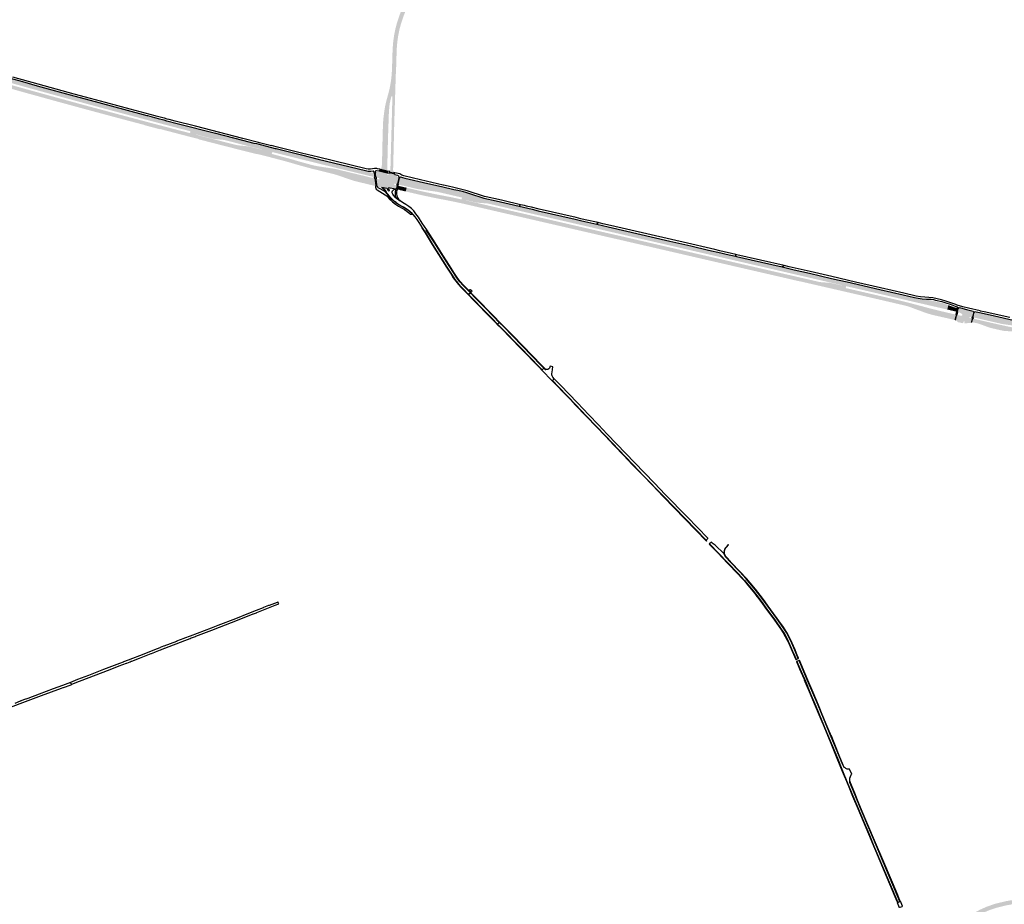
# Model space of a CAD drawing. Header units: metres. Extents: x 124582 to 143330, y 393481 to 406815.
# Tile 7 of 134: x 126984 to 128789, y 396084 to 397705. Entities that reach past the tile are written whole.
import ezdxf

# ---------------------------------------------------------------- set-up
doc = ezdxf.new("R2010")
doc.units = ezdxf.units.M
doc.header["$MEASUREMENT"] = 0
for name, color, linetype, lineweight in [('ir-ARC-asfalt-bestaande fietspaden-niet te inspecteren', 21, 'Continuous', 0), ('ir-ARC-asfalt-bestaande wegen-niet te inspecteren', 151, 'Continuous', 0), ('ir-ARC-asfalt-hoofdwegen-te inspecteren', 5, 'Continuous', 0)]:
    doc.layers.add(name, color=color, linetype=linetype, lineweight=lineweight)

msp = doc.modelspace()

# ---------------------------------------------------------------- hatches: boundary and pattern name
at = {"layer": 'ir-ARC-asfalt-hoofdwegen-te inspecteren', "linetype": 'Continuous', "lineweight": 13}
for points in [[(127669.2, 397424.61), (127662.287, 397426.218), (127662.705, 397428), (127663.079, 397430.072), (127663.254, 397432.497), (127663.368, 397436.07), (127666.359, 397544.45), (127666.922, 397563.613), (127666.645, 397564.263), (127666.011, 397564.575), (127665.327, 397564.398), (127664.925, 397563.817), (127664.737, 397562.828), (127663.771, 397558.951), (127663.007, 397555.959), (127661.865, 397550.328), (127661.218, 397544.618), (127660.409, 397534.498), (127659.051, 397495.17), (127657.975, 397456.41), (127657.628, 397436.15), (127657.487, 397429.171), (127657.449, 397427.313), (127644.948, 397430.201), (127645.487, 397431.063), (127645.969, 397431.961), (127647.056, 397434.857), (127647.541, 397437.911), (127647.563, 397438.857), (127647.603, 397439.649), (127648.05, 397452.089), (127648.498, 397472.859), (127649.14, 397498.799), (127649.651, 397515.193), (127650.6, 397525.874), (127651.958, 397536.511), (127653.725, 397547.088), (127655.51, 397554.93), (127660.74, 397574.1), (127662.76, 397583.45), (127664.36, 397593.52), (127665.44, 397602.88), (127665.696, 397606.79), (127665.825, 397608.77), (127666.08, 397612.66), (127667.23, 397650.45), (127668.22, 397662.87), (127669.92, 397675.55), (127672.25, 397687.53), (127675.06, 397698.06), (127679.21, 397710.88), (127683.68, 397722.65), (127685.058, 397726.955), (127687.48, 397734.52), (127690.36, 397746.16), (127692.81, 397759.07), (127694.02, 397768.92), (127694.87, 397781.89), (127695.32, 397801.719), (127702.836, 397801.549), (127702.38, 397781.56), (127701.5, 397768.22), (127700.24, 397757.91), (127697.71, 397744.55), (127694.72, 397732.46), (127690.78, 397720.16), (127686.31, 397708.39), (127682.27, 397695.93), (127679.58, 397685.84), (127677.34, 397674.33), (127675.69, 397662.07), (127674.729, 397649.859), (127673.59, 397612.3), (127673.028, 397603.509), (127672.708, 397592.164), (127670.253, 397513.804), (127669.78, 397496.411), (127669.788, 397493.978), (127668.717, 397451.378), (127668.587, 397446.885), (127668.359, 397437.001), (127668.178, 397430.172), (127668.259, 397428.402), (127668.553, 397426.655), (127668.616, 397426.393), (127668.988, 397425.212)], [(127635.578, 397399.99), (127628.043, 397401.773), (127600.223, 397408.431), (127597.865, 397409.036), (127595.524, 397409.705), (127563.883, 397420.478), (127561.615, 397421.062), (127561.648, 397421.237), (127522.166, 397430.955), (127523.752, 397437.398), (127528.499, 397436.398), (127533.287, 397435.622), (127558.51, 397431.858), (127559.894, 397431.636), (127561.273, 397431.381), (127563.163, 397430.977), (127565.04, 397430.511), (127633.978, 397413.926)], [(127633.692, 397416.309), (127607.675, 397422.585), (127609.322, 397429.41), (127622.449, 397426.254), (127627.438, 397425.059), (127628.22, 397424.848), (127628.156, 397424.667), (127630.143, 397424.242), (127632.252, 397423.952), (127632.783, 397423.918)], [(127673.171, 397394.314), (127672.56, 397394.428), (127659.432, 397396.886), (127658.651, 397397.032), (127657.948, 397396.697), (127657.475, 397396.134), (127657.517, 397395.4), (127647.128, 397396.92), (127644.554, 397397.708), (127639.666, 397399.031), (127637.858, 397413.001), (127640.112, 397412.575), (127642.157, 397412.313), (127642.843, 397412.51), (127643.209, 397413.124), (127643.056, 397413.821), (127642.468, 397414.226), (127637.552, 397415.406), (127636.461, 397424.448), (127638.834, 397425.308), (127641.072, 397426.477), (127642.578, 397427.612), (127657.393, 397424.217), (127657.349, 397423.109), (127657.592, 397420.849), (127657.992, 397420.195), (127658.738, 397420.018), (127659.39, 397420.421), (127660.718, 397422.512), (127661.171, 397423.333), (127671.319, 397421.075), (127672.909, 397419.338), (127674.76, 397417.883), (127676.823, 397416.748), (127678.101, 397416.275), (127675.179, 397403.257), (127671.487, 397404.092), (127670.733, 397404.033), (127670.248, 397403.453), (127670.167, 397403.093), (127670.291, 397402.342), (127670.913, 397401.902), (127674.688, 397401.039)], [(127840.843, 397367.968), (127840.36, 397368.037), (127822.475, 397369.429), (127819.717, 397369.816), (127801.708, 397374.007), (127801.654, 397373.564), (127792.748, 397375.576), (127793.492, 397375.711), (127793.955, 397376.31), (127794.303, 397377.817), (127794.168, 397378.533), (127793.603, 397378.994), (127789.632, 397379.915), (127750.307, 397389.034), (127748.096, 397389.424), (127745.881, 397389.791), (127714.368, 397394.16), (127713.087, 397394.403), (127712.107, 397394.59), (127678.125, 397402.535), (127680.975, 397415.472), (127685.549, 397414.442), (127685.61, 397414.639), (127686.155, 397414.49), (127698.34, 397411.665), (127714.994, 397407.732), (127731.361, 397403.906), (127756.861, 397398.007), (127756.75, 397397.499), (127779.27, 397392.296), (127779.391, 397392.798), (127797.693, 397388.603), (127801.932, 397387.561), (127813.771, 397383.719), (127830.103, 397378.318), (127834.59, 397376.795), (127835.809, 397376.488), (127842.46, 397374.948)], [(127691.335, 397389.914), (127681.254, 397392.284), (127680.485, 397392.442), (127680.531, 397392.648), (127676.896, 397393.474), (127676.121, 397393.621), (127677.631, 397400.312), (127692.939, 397396.732)], [(127903.861, 397342.845), (127890.468, 397345.943), (127880.266, 397348.274), (127869.04, 397350.838), (127863.316, 397352.165), (127840.461, 397357.455), (127807.907, 397364.977), (127798.459, 397367.161), (127792.18, 397368.566), (127783.817, 397370.369), (127777.653, 397371.628), (127767.117, 397373.787), (127766.406, 397373.933), (127761.676, 397374.804), (127750.774, 397376.869), (127728.764, 397381.364), (127711.596, 397385.218), (127697.228, 397388.528), (127691.335, 397389.914), (127692.939, 397396.732), (127712.618, 397392.13), (127722.591, 397389.795), (127748.696, 397384.343), (127759.377, 397382.326), (127775.164, 397379.305), (127788.857, 397376.401), (127792.748, 397375.576), (127801.654, 397373.564), (127840.283, 397364.65), (127857.143, 397360.76), (127858.657, 397360.427), (127897.529, 397351.467), (127898.989, 397351.105)], [(127898.299, 397354.849), (127859.405, 397363.829), (127857.911, 397364.155), (127842.456, 397367.716), (127840.843, 397367.968), (127842.46, 397374.948), (127856.964, 397371.588), (127880.869, 397366.07), (127899.098, 397361.863)], [(128040.024, 397322.21), (127899.802, 397354.514), (127898.299, 397354.849), (127899.098, 397361.863), (127915.867, 397357.999), (127922.599, 397356.433), (127933.947, 397353.792), (127937.277, 397353.017), (127958.758, 397348.139), (128001.574, 397338.224), (128011.595, 397335.922), (128019.672, 397334.066), (128041.657, 397329.032)], [(128157.883, 397284.26), (128155.813, 397284.742), (128140.35, 397288.342), (128138.454, 397288.785), (128123.051, 397292.305), (128078.662, 397302.579), (128058.726, 397307.093), (128037.271, 397312.069), (128011.392, 397318.035), (127989.248, 397323.14), (127903.861, 397342.845), (127898.989, 397351.105), (128125.329, 397298.95), (128159.462, 397291.051)], [(128379.575, 397243.956), (128321.286, 397257.414), (128295.97, 397263.246), (128294.018, 397263.696), (128040.024, 397322.21), (128041.657, 397329.032), (128062.009, 397324.327), (128084.065, 397319.22), (128127.012, 397309.327), (128148.392, 397304.438), (128169.83, 397299.456), (128246.333, 397281.81), (128255.569, 397279.715), (128268.983, 397276.612), (128295.572, 397270.458), (128297.537, 397270.003), (128341.28, 397259.908), (128381.2, 397250.748)], [(128501.67, 397205.179), (128459.055, 397214.968), (128413.333, 397225.489), (128413.297, 397225.306), (128406.937, 397226.751), (128401.321, 397228.067), (128380.316, 397232.931), (128358.86, 397237.851), (128315.995, 397247.763), (128293.573, 397252.905), (128291.642, 397253.351), (128251.635, 397262.6), (128230.205, 397267.52), (128187.369, 397277.458), (128165.924, 397282.39), (128157.883, 397284.26), (128159.462, 397291.051), (128175.263, 397287.394), (128219.575, 397277.107), (128267.534, 397266.112), (128293.209, 397260.173), (128295.153, 397259.723), (128315.156, 397255.096), (128447.458, 397224.62), (128450.681, 397223.909), (128469.509, 397222.459), (128471.268, 397222.188), (128490.591, 397217.852), (128490.677, 397218.279), (128499.601, 397216.173), (128498.883, 397216.059), (128498.423, 397215.496), (128498.024, 397213.982), (128498.134, 397213.197), (128498.779, 397212.736), (128503.217, 397211.733)], [(128503.998, 397215.188), (128499.601, 397216.173), (128490.677, 397218.279), (128471.373, 397222.765), (128448.252, 397228.1), (128379.575, 397243.956), (128381.2, 397250.748), (128384.146, 397250.043), (128403.182, 397245.649), (128467.484, 397230.847), (128478.11, 397228.338), (128485.4, 397226.651), (128500.442, 397223.171), (128505.601, 397221.983)], [(128608.791, 397180.398), (128605.899, 397181.056), (128557.987, 397192.243), (128501.67, 397205.179), (128503.217, 397211.733), (128512.88, 397209.548), (128596.801, 397190.175), (128610.413, 397186.832)], [(128684.098, 397173.632), (128659.136, 397179.383), (128618.131, 397188.798), (128595.639, 397194.088), (128513.588, 397213.039), (128503.998, 397215.188), (128505.601, 397221.983), (128617.528, 397196.203), (128630.469, 397193.199), (128632.619, 397192.773), (128639.153, 397192.149), (128642.555, 397191.806), (128651.318, 397190.985), (128651.296, 397190.79), (128652.285, 397190.69), (128653.167, 397190.544), (128654.03, 397190.43), (128661.022, 397188.777), (128675.619, 397185.433), (128677.066, 397184.977), (128678.496, 397184.468), (128682.207, 397183.071), (128685.953, 397181.683)], [(128697.224, 397154.655), (128694.773, 397155.213), (128662.549, 397162.546), (128654.302, 397164.499), (128646.182, 397166.923), (128622.892, 397175.492), (128614.903, 397178.501), (128608.791, 397180.398), (128610.413, 397186.832), (128635.341, 397180.254), (128655.057, 397174.947), (128674.89, 397170.099), (128697.185, 397164.923), (128699.725, 397164.316)], [(128700.994, 397169.739), (128698.442, 397170.327), (128684.098, 397173.632), (128685.953, 397181.683), (128695.507, 397178.144), (128696.479, 397177.838), (128697.99, 397177.438), (128702.59, 397176.398)], [(128714.984, 397148.059), (128715.503, 397149.687), (128715.796, 397150.707), (128715.748, 397151.481), (128715.153, 397151.979), (128714.383, 397151.89), (128713.917, 397151.27), (128713.47, 397150.141), (128713.033, 397148.513), (128704.004, 397150.464), (128702.064, 397152.251), (128699.837, 397153.666), (128702.163, 397163.795), (128709.334, 397162.141), (128710.353, 397162.207), (128711.196, 397162.783), (128711.628, 397163.709), (128711.443, 397164.476), (128709.47, 397166.434), (128707.14, 397167.949), (128704.551, 397168.958), (128703.413, 397169.186), (128704.996, 397175.819), (128711.216, 397174.347), (128731.869, 397169.602), (128729.575, 397159.91), (128727.396, 397160.285), (128725.187, 397160.202), (128724.535, 397159.888), (128724.226, 397159.233), (128724.334, 397158.841), (128724.7, 397158.663), (128729.066, 397157.677), (128726.997, 397149.341)], [(128753.187, 397143.55), (128744.226, 397146.873), (128740.336, 397148.063), (128733.336, 397149.651), (128732.507, 397149.858), (128729.853, 397149.95), (128731.493, 397157.059), (128734.01, 397156.468), (128755.051, 397151.595)], [(128820.725, 397142.077), (128819.552, 397142.305), (128817.555, 397142.635), (128816.425, 397142.788), (128786.914, 397146.789), (128784.933, 397147.138), (128782.96, 397147.531), (128734.524, 397158.689), (128731.995, 397159.276), (128734.217, 397169.067), (128736.783, 397168.479), (128743.108, 397167.037), (128756.323, 397163.995), (128762.604, 397162.566), (128774.834, 397159.785), (128822.048, 397148.873)], [(128965.027, 397098.145), (128956.393, 397100.134), (128929.215, 397106.367), (128913.608, 397109.96), (128883.871, 397116.78), (128861.485, 397121.953), (128850.221, 397124.504), (128830.517, 397128.651), (128819.316, 397130.771), (128807.4, 397133.003), (128806.187, 397133.186), (128804.965, 397133.294), (128787.456, 397134.611), (128787.459, 397134.922), (128784.41, 397135.17), (128775.497, 397137.181), (128763.694, 397139.868), (128760.122, 397140.979), (128753.187, 397143.55), (128755.051, 397151.595), (128760.807, 397150.262), (128777.371, 397146.468), (128796.48, 397142.302), (128815.666, 397138.504), (128820.493, 397137.609), (128838.147, 397134.18), (128848.919, 397131.885), (128859.675, 397129.515), (128913.12, 397117.209), (128914.18, 397116.965), (128923.09, 397114.989), (128966.603, 397105.106)]]:
    msp.add_hatch(color=5, dxfattribs=at).paths.add_polyline_path(points)
h = msp.add_hatch(color=5, dxfattribs=at)
h.paths.add_polyline_path([(127607.675, 397422.585), (127561.816, 397433.648), (127549.517, 397436.669), (127530.822, 397441.212), (127511.412, 397446.017), (127477.115, 397454.435), (127451.506, 397460.84), (127447.3, 397461.874), (127446.56, 397461.777), (127446.106, 397461.184), (127445.737, 397459.666), (127445.861, 397458.931), (127446.452, 397458.477), (127450.579, 397457.441), (127476.601, 397450.507), (127502.097, 397443.118), (127514.423, 397439.763), (127523.752, 397437.398), (127522.166, 397430.955), (127518.613, 397431.83), (127496.021, 397437.978), (127480.795, 397442.394), (127468.239, 397445.957), (127455.315, 397449.334), (127443.288, 397452.5), (127443.3, 397452.592), (127419.453, 397458.567), (127419.336, 397458.1), (127376.814, 397468.801), (127355.509, 397474.22), (127334.164, 397479.712), (127312.85, 397485.166), (127311.564, 397485.512), (127311.642, 397485.743), (127311.704, 397486.013), (127297.697, 397489.584), (127279.073, 397494.373), (127260.033, 397499.382), (127248.391, 397502.404), (127243.601, 397503.648), (127241.904, 397504.088), (127240.878, 397504.372), (127240.813, 397504.129), (127240.759, 397503.93), (127228.269, 397507.183), (127226.372, 397507.676), (127213.452, 397511.066), (127212.795, 397511.227), (127212.865, 397511.609), (127203.248, 397514.156), (127179.754, 397520.337), (127157.756, 397526.196), (127111.364, 397538.677), (127090.712, 397544.263), (127065.542, 397551.122), (127043.84, 397557.07), (127020.847, 397563.46), (126998.292, 397569.624), (126967.673, 397578.26), (126942.807, 397585.129), (126939.99, 397585.872), (126928.21, 397589.176), (126906.386, 397595.251), (126882.616, 397602.069), (126860.207, 397608.447), (126793.269, 397627.872), (126789.123, 397629.006), (126766.626, 397635.544), (126734.736, 397644.816), (126721.668, 397648.477), (126708.534, 397651.895), (126699.489, 397654.13), (126684.415, 397658.034), (126669.423, 397662.242), (126656.027, 397666.13), (126657.875, 397672.496), (126676.011, 397667.291), (126694.234, 397662.4), (126712.389, 397657.773), (126736.586, 397651.232), (126755.87, 397645.678), (126782.202, 397637.965), (126840.825, 397621.008), (126873.359, 397611.701), (126900.68, 397603.95), (126943.178, 397591.973), (126994.685, 397577.573), (127045.917, 397563.394), (127071.778, 397556.364), (127098.208, 397549.129), (127123.085, 397542.481), (127147.749, 397535.825), (127174.116, 397528.762), (127201.085, 397521.565), (127228.13, 397514.426), (127230.041, 397513.924), (127245.223, 397509.939), (127250.051, 397508.672), (127258.08, 397506.564), (127259.547, 397506.18), (127274.53, 397502.26), (127291.067, 397498.012), (127295.105, 397496.978), (127295.87, 397497.103), (127296.35, 397497.711), (127296.74, 397499.233), (127296.612, 397499.935), (127296.038, 397500.36), (127291.998, 397501.423), (127275.685, 397505.611), (127260.457, 397509.585), (127259.036, 397509.956), (127250.953, 397512.078), (127246.103, 397513.351), (127230.937, 397517.332), (127229.019, 397517.836), (127201.788, 397525.027), (127175.213, 397532.079), (127124.025, 397545.778), (127099.131, 397552.5), (127072.787, 397559.705), (127046.836, 397566.771), (126995.539, 397580.921), (126968.698, 397588.415), (126944.118, 397595.306), (126902.343, 397607.087), (126846.79, 397622.947), (126810.53, 397633.382), (126783.901, 397641.112), (126756.494, 397649.095), (126737.732, 397654.58), (126693.392, 397667.65), (126691.455, 397668.17), (126693.464, 397674.953), (126726.381, 397665.203), (126745.556, 397659.573), (126764.705, 397653.992), (126783.956, 397648.353), (126803.099, 397642.805), (126822.25, 397637.291), (126841.439, 397631.743), (126860.79, 397626.215), (126880.003, 397620.69), (126899.331, 397615.253), (126917.42, 397610.117), (126937.747, 397604.399), (126956.975, 397599.017), (126995.539, 397588.261), (127034.074, 397577.578), (127072.641, 397567.018), (127112.666, 397556.129), (127133.477, 397550.516), (127174.975, 397539.4), (127216.663, 397528.36), (127217.518, 397528.117), (127217.384, 397527.684), (127230.673, 397524.185), (127232.605, 397523.677), (127237.189, 397522.47), (127237.303, 397522.909), (127238.166, 397522.653), (127247.852, 397520.13), (127252.375, 397518.951), (127252.744, 397518.841), (127253.16, 397518.717), (127253.042, 397518.295), (127271.88, 397513.391), (127271.918, 397513.523), (127321.817, 397500.737), (127342.822, 397495.326), (127369.181, 397488.449), (127392.137, 397482.658), (127417.285, 397476.289), (127417.269, 397476.142), (127451.889, 397467.462), (127451.999, 397467.91), (127491.201, 397458.181), (127530.679, 397448.474), (127573.197, 397438.094), (127609.322, 397429.41)])
h.paths.add_polyline_path([(127427.073, 397466.478), (127404.054, 397472.26), (127402.508, 397472.543), (127400.953, 397472.773), (127385.101, 397474.36), (127381.16, 397475.021), (127376.291, 397476.18), (127360.701, 397480.109), (127306.805, 397493.959), (127306.708, 397494.219), (127306.932, 397494.384), (127337.718, 397486.466), (127340.662, 397486.069), (127356.646, 397484.498), (127358.132, 397484.289), (127359.608, 397484.016), (127361.558, 397483.524), (127381.919, 397478.346), (127403.261, 397472.912), (127427.125, 397466.938), (127427.275, 397466.688)], flags=16)
h = msp.add_hatch(color=5, dxfattribs=at)
h.paths.add_polyline_path([(128652.886, 396012.712), (128649.41, 396018.805), (128657.47, 396023.07), (128681.48, 396036.96), (128725.43, 396064.42), (128732.968, 396068.325), (128745.04, 396074.58), (128748.546, 396076.123), (128757.31, 396079.98), (128771.54, 396084.81), (128790.75, 396089.58), (128800.43, 396091.3), (128811.65, 396092.7), (128822.4, 396093.46), (128880.01, 396094.59), (128892.7, 396094.93), (128947.55, 396096), (129026.93, 396099.02), (129036.11, 396099.5), (129117.35, 396103.33), (129143.436, 396103.908), (129143.425, 396104.402), (129147.435, 396104.491), (129147.446, 396103.997), (129317.66, 396107.77), (129325.67, 396107.95), (129385.23, 396109.27), (129393.28, 396109.44), (129447.071, 396110.64), (129454.467, 396110.802), (129554.463, 396112.236), (129560.457, 396112.386), (129562.263, 396112.4), (129562.395, 396105.531), (129555.538, 396105.406), (129553.848, 396105.399), (129533.156, 396105.089), (129532.827, 396105.086), (129525.493, 396105.023), (129504.42, 396104.83), (129437.346, 396103.395), (129431.073, 396103.261), (129368.201, 396101.917), (129342.045, 396101.358), (129335.309, 396101.214), (129244.141, 396099.33), (129236.824, 396099.181), (129187.123, 396098.168), (129180.382, 396098.03), (129147.838, 396097.538), (129143.603, 396097.484), (129117.15, 396096.74), (129075.766, 396094.932), (129069.705, 396094.668), (129053.105, 396093.942), (129045.357, 396093.604), (129030.665, 396092.962), (129026.476, 396092.779), (128991.41, 396091.247), (128984.395, 396090.94), (128947.3, 396089.32), (128934.612, 396088.964), (128928.87, 396088.803), (128885.494, 396087.587), (128883.016, 396087.517), (128861.284, 396086.907), (128853.599, 396086.692), (128823.23, 396085.84), (128812.4, 396085.08), (128801.57, 396083.73), (128792.34, 396082.09), (128773.7, 396077.46), (128760.08, 396072.84), (128758.21, 396072.017), (128752.3, 396069.416), (128748.13, 396067.58), (128743.391, 396065.124), (128738.179, 396062.422), (128733.81, 396060.157), (128729.32, 396057.83), (128728.002, 396057.032), (128684.97, 396030.98), (128668.64, 396021.46), (128657.231, 396015.016)])
h.paths.add_polyline_path([(129143.005, 396098.918), (129142.953, 396102.933), (129148.005, 396103.09), (129148.08, 396099.123)], flags=16)

# ---------------------------------------------------------------- linework, layer by layer
at = {"layer": 'ir-ARC-asfalt-bestaande fietspaden-niet te inspecteren', "color": 11, "linetype": 'Continuous', "lineweight": 30, "flags": 128}
for points in [[(126966.398, 397597.259), (126988.52, 397591.126), (127015.401, 397583.558), (127082.711, 397565.162), (127112.905, 397556.964), (127173.695, 397540.607), (127216.402, 397529.388), (127217.776, 397528.952), (127231.009, 397525.474), (127232.944, 397524.966), (127237.567, 397523.751), (127248.059, 397520.935), (127252.951, 397519.622), (127253.36, 397519.512), (127253.393, 397519.645), (127272.249, 397514.722), (127272.228, 397514.603), (127342.58, 397496.479), (127392.084, 397483.871), (127412.582, 397478.699), (127417.57, 397477.527), (127417.595, 397477.586), (127452.217, 397468.952), (127452.189, 397468.801), (127453.853, 397468.373), (127499.985, 397456.948), (127530.858, 397449.341), (127617.825, 397428.195), (127620.255, 397427.569), (127622.736, 397427.191), (127625.05, 397427.066), (127627.365, 397427.158), (127631.448, 397427.854), (127631.87, 397427.722), (127632.062, 397427.323), (127632.436, 397425.88), (127632.556, 397425.885), (127632.783, 397423.918), (127636.461, 397424.448), (127636.084, 397427.309), (127636.352, 397428.089), (127636.906, 397428.483), (127637.751, 397428.659), (127642.578, 397427.612), (127644.948, 397430.201), (127643.666, 397430.494), (127639.304, 397431.424), (127639.359, 397431.673), (127638.457, 397431.853), (127634.265, 397431.803), (127630.114, 397431.219), (127626.503, 397430.601), (127622.506, 397430.732), (127618.566, 397431.413), (127531.538, 397452.49), (127500.435, 397460.156), (127453.519, 397471.855), (127445.007, 397473.879), (127445.021, 397473.788), (127423.437, 397479.225), (127423.526, 397479.311), (127421.436, 397479.882), (127392.612, 397487.164), (127305.841, 397509.287), (127268.556, 397518.939), (127268.696, 397518.739), (127257.427, 397521.686), (127253.758, 397522.669), (127248.846, 397523.984), (127246.075, 397524.726), (127233.774, 397528.121), (127231.833, 397528.636), (127186.311, 397540.674), (127163.477, 397546.761), (127141.128, 397552.701), (127113.292, 397560.254), (127083.572, 397568.283), (127017.47, 397586.416), (126971.122, 397599.268)], [(128798.65, 397158.823), (128751.95, 397169.446), (128745.256, 397170.93), (128744.556, 397171.112), (128722.698, 397176.13), (128712.351, 397178.704), (128702.14, 397181.776), (128699.557, 397182.71), (128699.587, 397182.79), (128681.315, 397189.262), (128673.542, 397191.544), (128665.668, 397193.451), (128657.712, 397194.976), (128650.443, 397195.784), (128643.134, 397196.035), (128635.169, 397196.754), (128627.297, 397198.168), (128604.217, 397203.606), (128561.35, 397213.484), (128515.793, 397224.027), (128472.737, 397233.951), (128432.437, 397243.285), (128394.511, 397252.006), (128385.062, 397254.179), (128385.062, 397254.179), (128381.403, 397251.653), (128403.414, 397246.561), (128431.498, 397240.065), (128472.096, 397230.775), (128485.62, 397227.642), (128500.645, 397224.162), (128560.396, 397210.322), (128602.931, 397200.423), (128623.91, 397195.602), (128630.709, 397194.192), (128638.247, 397193.149), (128645.841, 397192.665), (128654.484, 397192.481), (128658.584, 397191.775), (128662.641, 397190.852), (128673.98, 397188.177), (128681.666, 397185.882), (128689.232, 397183.218), (128698.629, 397179.832), (128702.141, 397178.657), (128702.717, 397178.188), (128702.824, 397177.454), (128702.59, 397176.398), (128704.996, 397175.819), (128705.326, 397176.947), (128705.945, 397177.375), (128708.27, 397176.607), (128719.074, 397173.772), (128731.823, 397170.669), (128731.869, 397169.602), (128734.217, 397169.067), (128734.533, 397170.294), (128737.047, 397169.712), (128743.4, 397168.289), (128762.907, 397163.799), (128854.781, 397142.35)]]:
    msp.add_lwpolyline(points, dxfattribs=at)
for points in [[(127657.393, 397424.217), (127661.171, 397423.333), (127662.287, 397426.218), (127657.449, 397427.313), (127657.393, 397424.217)], [(127633.692, 397416.309), (127633.978, 397413.926), (127637.858, 397413.001), (127637.552, 397415.406), (127633.692, 397416.309)], [(127899.269, 397362.791), (127901.84, 397365.526), (127869.318, 397373.103), (127861.306, 397374.922), (127838.824, 397380.107), (127835.657, 397380.879), (127804.202, 397391.217), (127796.408, 397393.238), (127779.309, 397397.209), (127768.808, 397399.418), (127760.488, 397401.324), (127759.774, 397401.508), (127759.798, 397401.678), (127718.496, 397411.231), (127687.806, 397418.546), (127684.08, 397419.966), (127680.661, 397422.019), (127671.233, 397424.201), (127669.2, 397424.61), (127671.319, 397421.075), (127676.123, 397419.954), (127677.253, 397419.405), (127678.06, 397418.441), (127678.402, 397417.232), (127678.101, 397416.275), (127680.975, 397415.472), (127681.061, 397415.933), (127681.707, 397416.854), (127685.468, 397415.772), (127689.907, 397414.469), (127731.796, 397404.638), (127757.05, 397398.854), (127757.084, 397399.036), (127779.614, 397393.848), (127787.075, 397392.124), (127794.62, 397390.228), (127802.617, 397388.195), (127808.358, 397386.415), (127834.748, 397377.587), (127857.163, 397372.538), (127881.087, 397367.051), (127899.269, 397362.791)], [(127678.225, 397362.918), (127684.935, 397359.282), (127689.188, 397356.903), (127693.193, 397354.125), (127696.911, 397350.975), (127699.648, 397348.493), (127703.653, 397348.507), (127704.261, 397347.732), (127704.523, 397347.929), (127701.072, 397351.312), (127700.852, 397351.067), (127700.055, 397351.56), (127696.114, 397354.954), (127692.363, 397357.668), (127688.421, 397360.098), (127680.059, 397364.688), (127676.667, 397366.733), (127673.398, 397368.971), (127673.827, 397369.643), (127671.677, 397371.236), (127671.184, 397370.647), (127666.081, 397375.09), (127661.433, 397380.008), (127658.276, 397383.679), (127655.694, 397387.089), (127654.61, 397388.284), (127653.363, 397389.307), (127650.067, 397391.446), (127642.913, 397395.424), (127640.886, 397396.777), (127639.85, 397397.716), (127639.666, 397399.031), (127635.578, 397399.99), (127635.683, 397397.986), (127636.301, 397396.076), (127637.389, 397394.39), (127638.874, 397393.04), (127653.749, 397384.066), (127656.986, 397381.227), (127661.78, 397376.009), (127666.873, 397371.172), (127672.369, 397366.797), (127678.225, 397362.918)], [(127671.8, 397387.641), (127671.797, 397385.552), (127672.019, 397383.475), (127672.431, 397380.298), (127672.187, 397379.618), (127681.043, 397372.521), (127679.309, 397374.756), (127677.403, 397377.591), (127676.253, 397379.941), (127675.464, 397382.436), (127675.055, 397385.02), (127675.039, 397387.732), (127675.093, 397388.339), (127675.168, 397388.943), (127675.78, 397392.166), (127676.121, 397393.621), (127673.171, 397394.314), (127672.839, 397392.866), (127672.386, 397391.183), (127672.083, 397390.058), (127671.903, 397388.853), (127671.8, 397387.641)], [(127677.631, 397400.312), (127678.125, 397402.535), (127675.179, 397403.257), (127674.688, 397401.039), (127677.631, 397400.312)], [(127901.84, 397365.526), (127899.269, 397362.791), (127922.781, 397357.382), (127934.209, 397354.753), (128001.727, 397339.105), (128011.81, 397336.781), (128019.856, 397334.927), (128041.834, 397329.862), (128043.918, 397332.816), (128020.365, 397338.277), (128012.599, 397340.078), (128003.73, 397342.134), (127935.987, 397357.708), (127921.869, 397360.972), (127914.839, 397362.554), (127912.502, 397363.095), (127910.691, 397363.515), (127908.884, 397363.933), (127901.84, 397365.526)], [(128043.918, 397332.816), (128041.834, 397329.862), (128062.215, 397325.164), (128175.412, 397299.071), (128214.252, 397290.2), (128246.525, 397282.686), (128269.164, 397277.415), (128278.48, 397275.246), (128295.765, 397271.3), (128296.52, 397274.585), (128267.391, 397281.304), (128258.202, 397283.408), (128250.155, 397285.251), (128207.681, 397294.979), (128066.749, 397327.523), (128052.572, 397330.81), (128043.918, 397332.816)], [(128381.403, 397251.653), (128385.062, 397254.179), (128298.494, 397274.13), (128296.52, 397274.585), (128295.765, 397271.3), (128297.734, 397270.851), (128324.593, 397264.719), (128381.403, 397251.653)], [(128699.725, 397164.316), (128702.163, 397163.795), (128703.413, 397169.186), (128700.994, 397169.739), (128699.725, 397164.316)], [(128731.995, 397159.276), (128729.575, 397159.91), (128729.066, 397157.677), (128731.493, 397157.059), (128731.995, 397159.276)]]:
    msp.add_lwpolyline(points, close=True, dxfattribs=at)
at = {"layer": 'ir-ARC-asfalt-bestaande wegen-niet te inspecteren', "color": 7, "linetype": 'Continuous', "lineweight": 30, "flags": 128}
for points in [[(127657.393, 397424.217), (127657.449, 397427.313), (127644.948, 397430.201), (127642.578, 397427.612), (127657.393, 397424.217)], [(127721.492, 397323.527), (127727.351, 397314.437), (127740.658, 397293.054), (127766.917, 397251.411), (127776.188, 397236.611), (127781.36, 397228.839), (127787.127, 397221.499), (127793.455, 397214.635), (127797.09, 397210.747), (127806.523, 397201.101), (127809.849, 397204.273), (127800.534, 397213.83), (127796.87, 397217.752), (127790.625, 397224.542), (127784.934, 397231.803), (127779.835, 397239.491), (127770.824, 397253.954), (127758.123, 397274.054), (127744.643, 397295.53), (127729.064, 397318.985), (127729.722, 397319.404), (127721.7, 397331.738), (127714.676, 397342.671), (127709.922, 397349.261), (127706.034, 397354.204), (127701.639, 397358.701), (127696.787, 397362.701), (127691.534, 397366.157), (127685.662, 397369.547), (127681.043, 397372.521), (127672.187, 397379.618), (127668.92, 397383.336), (127667.493, 397385.182), (127666.65, 397387.155), (127666.561, 397389.298), (127667.237, 397391.334), (127668.589, 397392.999), (127670.444, 397394.077), (127672.56, 397394.428), (127659.432, 397396.886), (127659.838, 397396.277), (127660.724, 397391.331), (127660.608, 397390.881), (127660.179, 397390.7), (127659.776, 397390.933), (127657.517, 397395.4), (127647.128, 397396.92), (127649.447, 397395.779), (127651.494, 397394.202), (127653.188, 397392.25), (127653.726, 397391.472), (127655.226, 397389.303), (127657.527, 397385.896), (127661.835, 397380.525), (127666.692, 397375.643), (127669.116, 397373.362), (127671.677, 397371.236), (127673.827, 397369.643), (127678.912, 397366.274), (127684.183, 397363.204), (127688.325, 397360.97), (127692.184, 397358.635), (127695.89, 397356.062), (127698.584, 397353.799), (127701.072, 397351.312), (127704.523, 397347.929), (127708.097, 397343.484), (127711.401, 397338.836), (127715.084, 397333.357), (127721.492, 397323.527)], [(127721.492, 397323.527), (127721.005, 397323.22), (127726.721, 397314.15), (127753.613, 397271.3), (127766.406, 397251.022), (127774.409, 397238.267), (127778.462, 397231.816), (127782.921, 397225.638), (127787.768, 397219.76), (127792.982, 397214.205), (127796.62, 397210.26), (127806.079, 397200.678), (127806.523, 397201.101), (127797.09, 397210.747), (127793.455, 397214.635), (127787.127, 397221.499), (127781.36, 397228.839), (127776.188, 397236.611), (127766.917, 397251.411), (127740.658, 397293.054), (127727.351, 397314.437), (127721.492, 397323.527)], [(127780.481, 397239.815), (127771.346, 397254.318), (127760.683, 397271.33), (127745.205, 397295.88), (127729.722, 397319.404), (127729.064, 397318.985), (127744.643, 397295.53), (127758.123, 397274.054), (127770.824, 397253.954), (127779.835, 397239.491), (127784.934, 397231.803), (127790.625, 397224.542), (127796.87, 397217.752), (127800.534, 397213.83), (127809.849, 397204.273), (127810.331, 397204.733), (127806.708, 397208.532), (127800.89, 397214.516), (127797.382, 397218.208), (127791.19, 397224.961), (127785.544, 397232.178), (127780.481, 397239.815)], [(127859.59, 397146.852), (127849.504, 397157.108), (127832.523, 397174.574), (127814.804, 397192.632), (127806.523, 397201.101), (127806.079, 397200.678), (127814.35, 397192.299), (127849.038, 397156.717), (127857.238, 397148.418), (127859.183, 397146.45), (127859.59, 397146.852)], [(127859.59, 397146.852), (127862.884, 397150.107), (127852.807, 397160.356), (127834.996, 397178.598), (127818.076, 397195.833), (127809.849, 397204.273), (127806.523, 397201.101), (127814.804, 397192.632), (127832.523, 397174.574), (127849.504, 397157.108), (127859.59, 397146.852)], [(127811.24, 397205.621), (127811.557, 397205.297), (127812.159, 397206.413), (127812.347, 397206.762), (127813.024, 397207.363), (127810.024, 397210.364), (127809.452, 397209.949), (127808.892, 397209.783), (127807.561, 397209.388), (127811.24, 397205.621)], [(127862.884, 397150.107), (127863.377, 397150.594), (127853.321, 397160.8), (127818.573, 397196.361), (127810.331, 397204.733), (127809.849, 397204.273), (127818.076, 397195.833), (127834.996, 397178.598), (127852.807, 397160.356), (127862.884, 397150.107)], [(127941.283, 397063.191), (127936.511, 397068.116), (127901.715, 397103.856), (127866.888, 397139.431), (127859.59, 397146.852), (127859.183, 397146.45), (127866.177, 397139.372), (127884.044, 397121.057), (127901.84, 397102.941), (127936.614, 397067.182), (127940.864, 397062.782), (127941.283, 397063.191)], [(127941.283, 397063.191), (127944.555, 397066.386), (127939.81, 397071.291), (127922.622, 397088.977), (127887.025, 397125.49), (127870.332, 397142.531), (127862.884, 397150.107), (127859.59, 397146.852), (127866.888, 397139.431), (127901.715, 397103.856), (127936.511, 397068.116), (127941.283, 397063.191)], [(127948.166, 397063.729), (127940.332, 397071.829), (127923.16, 397089.5), (127906.119, 397106.992), (127887.477, 397125.942), (127870.81, 397143.049), (127863.377, 397150.594), (127862.884, 397150.107), (127870.332, 397142.531), (127887.025, 397125.49), (127922.622, 397088.977), (127939.81, 397071.291), (127944.555, 397066.386), (127947.206, 397064.077), (127947.68, 397063.882), (127948.166, 397063.729)], [(127959.889, 397043.07), (127960.334, 397043.498), (127963.638, 397046.681), (127960.85, 397049.795), (127959.868, 397051.897), (127959.31, 397054.149), (127959.197, 397056.466), (127959.533, 397058.762), (127960.239, 397063.653), (127961.196, 397068.555), (127956.11, 397069.776), (127955.634, 397068.187), (127954.897, 397066.4), (127953.635, 397064.937), (127951.975, 397063.947), (127950.088, 397063.53), (127948.166, 397063.729), (127947.68, 397063.882), (127947.206, 397064.077), (127944.555, 397066.386), (127941.283, 397063.191), (127940.864, 397062.782), (127959.889, 397043.07)], [(128243.294, 396749.665), (128241.756, 396751.257), (128223.124, 396770.544), (128184.007, 396810.86), (128163.802, 396831.634), (128126.179, 396870.415), (128119.032, 396877.825), (128057.236, 396942.466), (128041.199, 396959.165), (128023.263, 396977.978), (128002.674, 396999.515), (127971.534, 397031.893), (127960.334, 397043.498), (127959.889, 397043.07), (127988.908, 397012.944), (127993.081, 397008.608), (128002.196, 396999.14), (128022.777, 396977.519), (128040.756, 396958.811), (128056.77, 396942.07), (128073.648, 396924.342), (128091.114, 396906.108), (128106.631, 396889.811), (128108.471, 396887.904), (128110.608, 396885.689), (128118.559, 396877.451), (128125.771, 396870.069), (128143.456, 396851.813), (128163.306, 396831.269), (128183.668, 396810.384), (128203.243, 396790.228), (128222.698, 396770.048), (128242.87, 396749.256), (128243.294, 396749.665)], [(128241.756, 396751.257), (128245.008, 396754.464), (128245.058, 396754.512), (128226.101, 396774.018), (128207.057, 396793.665), (128167.077, 396834.828), (128147.23, 396855.317), (128110.406, 396893.483), (128095.082, 396909.628), (128077.625, 396927.803), (128060.806, 396945.437), (128044.574, 396962.315), (128026.907, 396980.887), (128006.159, 397002.597), (127974.94, 397035.026), (127963.638, 397046.681), (127960.334, 397043.498), (127971.534, 397031.893), (128002.674, 396999.515), (128023.263, 396977.978), (128041.199, 396959.165), (128057.236, 396942.466), (128119.032, 396877.825), (128126.179, 396870.415), (128163.802, 396831.634), (128184.007, 396810.86), (128223.124, 396770.544), (128241.756, 396751.257)], [(128248.36, 396744.42), (128247.864, 396743.936), (128263.624, 396727.805), (128281.069, 396709.25), (128300.166, 396689.331), (128301.077, 396688.348), (128305.862, 396683.183), (128311.6, 396676.989), (128318.713, 396668.85), (128327.854, 396657.544), (128331.29, 396653.107), (128335.234, 396648.014), (128336.278, 396646.666), (128343.908, 396636.218), (128351.082, 396626.584), (128352.74, 396624.311), (128355.317, 396620.778), (128367.332, 396604.305), (128379.161, 396587.833), (128383.337, 396581.433), (128387.183, 396574.829), (128390.688, 396568.038), (128392.139, 396564.956), (128393.519, 396561.842), (128394.15, 396560.352), (128399.765, 396547.55), (128406.147, 396532.404), (128406.652, 396532.622), (128406.803, 396532.687), (128404.342, 396538.681), (128400.414, 396547.861), (128394.739, 396560.621), (128390.371, 396570.181), (128385.358, 396579.419), (128379.723, 396588.291), (128367.716, 396604.926), (128351.565, 396627.023), (128344.536, 396636.682), (128336.766, 396647.156), (128328.386, 396658.037), (128319.196, 396669.318), (128312.094, 396677.486), (128300.69, 396689.775), (128281.531, 396709.739), (128248.36, 396744.42)], [(128398.871, 396562.317), (128394.28, 396572.212), (128389.07, 396581.795), (128383.261, 396591.028), (128371.413, 396607.424), (128348.11, 396639.302), (128340.456, 396649.743), (128331.892, 396660.73), (128322.28, 396672.397), (128315.367, 396680.384), (128303.829, 396692.803), (128285.059, 396712.489), (128279.691, 396718.287), (128277.582, 396720.472), (128276.003, 396723.066), (128275.032, 396725.943), (128258.762, 396742.223), (128256.79, 396743.058), (128255.031, 396744.28), (128251.825, 396747.557), (128251.684, 396747.701), (128248.36, 396744.42), (128281.531, 396709.739), (128300.69, 396689.775), (128312.094, 396677.486), (128319.196, 396669.318), (128328.386, 396658.037), (128336.766, 396647.156), (128344.536, 396636.682), (128351.565, 396627.023), (128367.716, 396604.926), (128379.723, 396588.291), (128385.358, 396579.419), (128390.371, 396570.181), (128394.739, 396560.621), (128400.414, 396547.861), (128404.342, 396538.681), (128406.803, 396532.687), (128410.976, 396534.485), (128404.468, 396549.622), (128398.871, 396562.317)], [(128279.88, 396738.781), (128282.838, 396742.642), (128282.236, 396743.101), (128279.335, 396739.159), (128277.377, 396737.008), (128275.915, 396734.493), (128275.015, 396731.728), (128274.716, 396728.834), (128275.032, 396725.943), (128276.003, 396723.066), (128277.582, 396720.472), (128279.691, 396718.287), (128285.059, 396712.489), (128303.829, 396692.803), (128315.367, 396680.384), (128322.28, 396672.397), (128331.892, 396660.73), (128340.456, 396649.743), (128348.11, 396639.302), (128371.413, 396607.424), (128383.261, 396591.028), (128389.07, 396581.795), (128394.28, 396572.212), (128398.871, 396562.317), (128404.468, 396549.622), (128410.976, 396534.485), (128411.085, 396534.532), (128411.611, 396534.757), (128409.105, 396540.623), (128405.097, 396549.916), (128399.504, 396562.611), (128394.874, 396572.533), (128389.646, 396582.152), (128383.837, 396591.433), (128371.872, 396607.958), (128355.792, 396630.044), (128348.709, 396639.695), (128340.974, 396650.172), (128332.485, 396661.185), (128322.819, 396672.829), (128315.945, 396680.817), (128304.311, 396693.322), (128288.149, 396710.4), (128285.626, 396713.067), (128280.303, 396718.869), (128278.09, 396721.208), (128276.513, 396724.015), (128275.664, 396727.121), (128275.596, 396730.34), (128276.312, 396733.479), (128277.769, 396736.35), (128279.88, 396738.781)], [(127078.32, 396486.602), (127079.129, 396487.299), (127093.158, 396492.773), (127149.172, 396514.4), (127165.977, 396520.824), (127179.214, 396525.831), (127180.171, 396526.076), (127185.841, 396528.214), (127188.228, 396529.156), (127189.203, 396529.598), (127203.522, 396535.226), (127224.379, 396543.468), (127225.207, 396543.65), (127231.558, 396546.167), (127232.349, 396546.637), (127241.719, 396550.268), (127242.14, 396550.281), (127249.207, 396553.005), (127249.636, 396553.265), (127286.266, 396567.528), (127295.867, 396571.116), (127298.189, 396571.944), (127298.753, 396572.05), (127305.825, 396574.794), (127306.457, 396575.171), (127336.113, 396586.499), (127350.067, 396591.96), (127372.005, 396600.428), (127401.302, 396611.94), (127411.594, 396615.925), (127412.336, 396616.073), (127417.579, 396618.16), (127418.348, 396618.635), (127451.862, 396631.841), (127458.366, 396634.34), (127456.938, 396637.858), (127455.333, 396637.187), (127445.867, 396633.454), (127440.836, 396631.445), (127440.154, 396631.245), (127439.603, 396631.202), (127430.462, 396627.632), (127430.316, 396627.471), (127430.153, 396627.372), (127416.878, 396622.101), (127402.853, 396616.615), (127379.038, 396607.26), (127347.078, 396594.883), (127334.389, 396589.947), (127296.368, 396575.351), (127285.469, 396571.279), (127284.723, 396571.164), (127284.507, 396571.081), (127271.239, 396565.968), (127271.304, 396565.801), (127271.059, 396565.706), (127247.777, 396556.712), (127247.275, 396556.665), (127241.178, 396554.378), (127240.74, 396554.001), (127230.899, 396550.243), (127211.128, 396542.408), (127182.251, 396531.122), (127173.851, 396527.926), (127173.028, 396527.835), (127166.643, 396525.415), (127166.408, 396525.124), (127137.19, 396513.905), (127109.68, 396503.295), (127089.831, 396495.618), (127076.778, 396490.552), (127078.32, 396486.602)], [(128592.711, 396087.247), (128593.249, 396087.47), (128549.687, 396190.629), (128540.001, 396213.493), (128530.305, 396236.498), (128520.46, 396259.721), (128511.028, 396282.552), (128501.456, 396305.661), (128492.125, 396328.579), (128482.541, 396351.97), (128473.062, 396374.971), (128462.945, 396399.429), (128443.108, 396446.886), (128433.418, 396469.857), (128423.898, 396492.544), (128413.976, 396515.802), (128408.312, 396528.995), (128408.165, 396528.935), (128407.691, 396528.74), (128413.365, 396515.569), (128421.01, 396497.536), (128421.879, 396495.487), (128423.238, 396492.282), (128432.76, 396469.55), (128440.207, 396451.909), (128452.245, 396423.437), (128462.383, 396399.102), (128464.421, 396394.17), (128467.579, 396386.527), (128470.552, 396379.333), (128471.961, 396375.923), (128481.897, 396351.73), (128491.484, 396328.218), (128500.951, 396305.404), (128510.434, 396282.351), (128519.893, 396259.416), (128529.799, 396236.313), (128539.451, 396213.135), (128568.588, 396144.483), (128578.201, 396121.523), (128588.028, 396098.552), (128591.586, 396089.962), (128592.711, 396087.247)], [(128408.312, 396528.995), (128413.976, 396515.802), (128423.898, 396492.544), (128433.418, 396469.857), (128443.108, 396446.886), (128462.945, 396399.429), (128473.062, 396374.971), (128482.541, 396351.97), (128492.125, 396328.579), (128501.456, 396305.661), (128511.028, 396282.552), (128520.46, 396259.721), (128530.305, 396236.498), (128540.001, 396213.493), (128549.687, 396190.629), (128593.249, 396087.47), (128597.159, 396089.09), (128553.859, 396192.096), (128544.028, 396215.279), (128524.437, 396261.329), (128514.993, 396284.067), (128505.71, 396307.25), (128505.342, 396309.669), (128505.291, 396312.434), (128505.629, 396315.18), (128506.35, 396317.85), (128507.563, 396320.118), (128509.099, 396322.18), (128504.7, 396331.75), (128502.523, 396331.417), (128500.338, 396331.7), (128498.318, 396332.577), (128496.62, 396333.98), (128495.958, 396334.434), (128495.338, 396334.937), (128492.33, 396339.72), (128477.212, 396376.455), (128467.019, 396401.067), (128447.083, 396448.728), (128427.979, 396494.224), (128418.09, 396517.503), (128412.53, 396530.726), (128408.312, 396528.995)], [(128470.935, 396393.584), (128470.35, 396393.334), (128469.567, 396395.141), (128470.183, 396395.411), (128467.716, 396401.411), (128457.442, 396425.766), (128447.704, 396449.085), (128437.977, 396472.081), (128428.619, 396494.508), (128418.742, 396517.765), (128413.147, 396530.985), (128412.686, 396530.79), (128412.53, 396530.726), (128418.09, 396517.503), (128427.979, 396494.224), (128447.083, 396448.728), (128467.019, 396401.067), (128477.212, 396376.455), (128492.33, 396339.72), (128495.338, 396334.937), (128487.268, 396353.592), (128477.928, 396376.582), (128470.935, 396393.584)], [(128597.978, 396089.429), (128593.326, 396100.765), (128583.631, 396123.722), (128563.986, 396169.669), (128554.347, 396192.405), (128535.052, 396238.197), (128525.033, 396261.51), (128519.636, 396274.589), (128515.592, 396284.39), (128505.342, 396309.669), (128505.71, 396307.25), (128514.993, 396284.067), (128524.437, 396261.329), (128544.028, 396215.279), (128553.859, 396192.096), (128597.159, 396089.09), (128597.978, 396089.429)], [(128597.978, 396089.429), (128597.159, 396089.09), (128593.249, 396087.47), (128592.711, 396087.247), (128592.476, 396087.15), (128595.964, 396078.239), (128596.539, 396078.464), (128597.437, 396078.816), (128601.177, 396080.28), (128601.849, 396080.543), (128602.242, 396080.706), (128598.533, 396089.659), (128597.978, 396089.429)]]:
    msp.add_lwpolyline(points, close=True, dxfattribs=at)
msp.add_lwpolyline([(126954.216, 396440.51), (126989.454, 396453.605), (127023.533, 396466.303), (127060.44, 396480.124), (127063.006, 396481.022), (127063.384, 396480.945), (127063.893, 396480.917), (127063.893, 396480.917), (127077.838, 396486.36), (127078.32, 396486.602), (127076.778, 396490.552), (127061.954, 396484.799), (127045.205, 396478.545), (127019.42, 396468.849), (126998.389, 396461.043), (126995.134, 396459.886), (126994.527, 396459.855), (126985.609, 396456.558), (126985.426, 396456.323), (126984.754, 396456), (126974.455, 396452.118)], dxfattribs=at)
at = {"layer": 'ir-ARC-asfalt-hoofdwegen-te inspecteren', "color": 5, "linetype": 'Continuous', "lineweight": 13, "extrusion": (0, 0, -1)}
for points in [[(-127644.948, 397430.201), (-127657.449, 397427.313), (-127642.578, 397427.612), (-127657.393, 397424.217)], [(-128729.066, 397157.677), (-128726.997, 397149.341), (-128731.493, 397157.059), (-128729.853, 397149.95)]]:
    msp.add_solid(points, dxfattribs=at)
at = {"layer": 'ir-ARC-asfalt-hoofdwegen-te inspecteren', "color": 5, "linetype": 'Continuous', "lineweight": 13}
for points in [[(127632.783, 397423.918), (127633.692, 397416.309), (127636.461, 397424.448), (127637.552, 397415.406)], [(127637.858, 397413.001), (127633.978, 397413.926), (127639.666, 397399.031), (127635.578, 397399.99)], [(127671.319, 397421.075), (127669.2, 397424.61), (127661.171, 397423.333), (127662.287, 397426.218)], [(127680.975, 397415.472), (127678.101, 397416.275), (127678.125, 397402.535), (127675.179, 397403.257)], [(127674.688, 397401.039), (127673.171, 397394.314), (127677.631, 397400.312), (127676.121, 397393.621)], [(128703.413, 397169.186), (128704.996, 397175.819), (128700.994, 397169.739), (128702.59, 397176.398)], [(128699.837, 397153.666), (128702.163, 397163.795), (128697.224, 397154.655), (128699.725, 397164.316)], [(128731.869, 397169.602), (128729.575, 397159.91), (128734.217, 397169.067), (128731.995, 397159.276)]]:
    msp.add_solid(points, dxfattribs=at)

doc.saveas('drawing.dxf')
